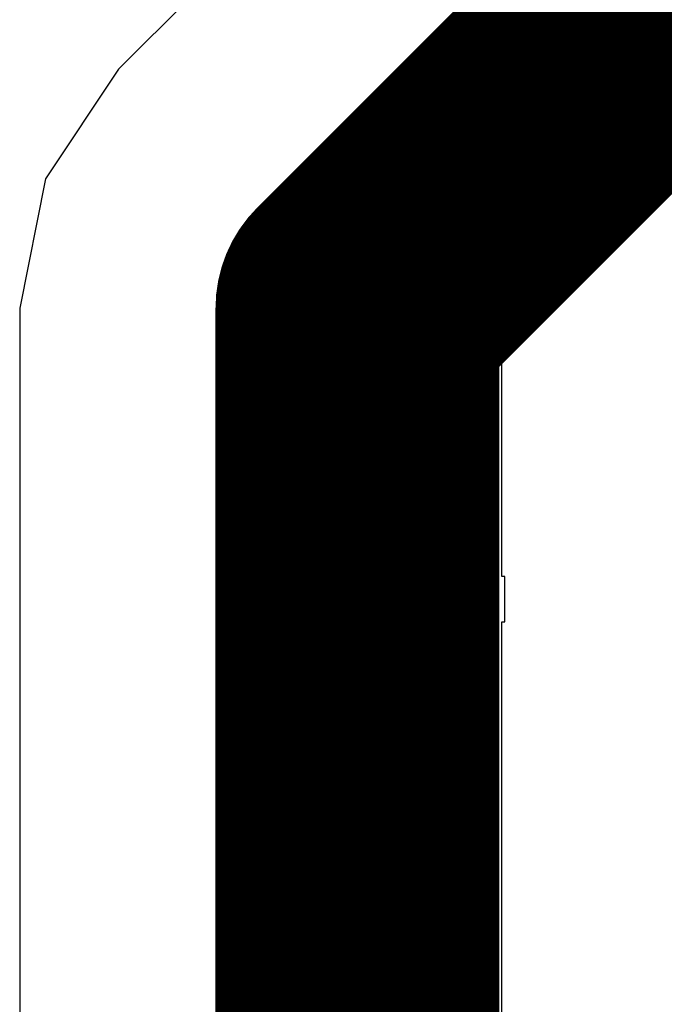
# Model space of a CAD drawing. Header units: millimetres. Extents: x 9.4 to 105.2, y 7.6 to 67.1.
# Tile 42 of 152: x 49.91 to 50.251, y 24.905 to 25.425. Entities that reach past the tile are written whole.
import ezdxf

# ---------------------------------------------------------------- set-up
doc = ezdxf.new("R2010")
doc.units = ezdxf.units.MM
doc.layers.add('BottomLayer', color=5, linetype='Continuous')
doc.layers.add('TopOverlay', color=2, linetype='Continuous')

msp = doc.modelspace()

# ---------------------------------------------------------------- linework, layer by layer
at = {"layer": 'BottomLayer'}
for p, q in [((55.98941, 31.42594), (49.96263, 25.39917)), ((49.96263, 25.39917), (49.92395, 25.34128)), ((49.92395, 25.34128), (49.91037, 25.273)), ((49.91037, 25.273), (49.91037, 23.97391))]:
    msp.add_line(p, q, dxfattribs=at)
at = {"layer": 'BottomLayer', "const_width": 0.15}
for points in [[(50.0888, 25.273), (56.2864, 31.4706)], [(50.0888, 23.38949), (50.0888, 25.273)]]:
    msp.add_lwpolyline(points, dxfattribs=at)
at = {"layer": 'BottomLayer', "const_width": 0.075}
msp.add_lwpolyline([(50.0513, 25.273, 1), (50.1263, 25.273, 1)], format="xyb", close=True, dxfattribs=at)
msp.add_lwpolyline([(50.0513, 25.273, 1), (50.1263, 25.273, 1)], format="xyb", close=True, dxfattribs=at)
at = {"layer": 'TopOverlay'}
for p, q in [((50.165, 25.36891), (50.165, 25.60031)), ((50.1634, 25.36093), (50.1634, 25.36891)), ((50.1634, 25.36891), (50.165, 25.36891)), ((50.165, 25.36093), (50.1634, 25.36093)), ((50.165, 25.32582), (50.165, 25.36093)), ((50.1666, 25.32582), (50.165, 25.32582)), ((50.1666, 25.24602), (50.1666, 25.32582)), ((50.165, 25.13112), (50.165, 25.24602)), ((50.165, 25.24602), (50.1666, 25.24602)), ((50.1666, 25.13112), (50.165, 25.13112)), ((50.1666, 25.10718), (50.1666, 25.13112)), ((50.165, 24.82472), (50.165, 25.10718)), ((50.165, 25.10718), (50.1666, 25.10718))]:
    msp.add_line(p, q, dxfattribs=at)

doc.saveas('drawing.dxf')
